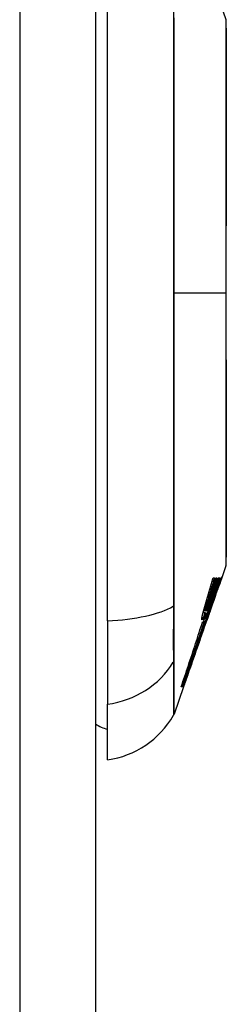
# Model space of a CAD drawing. Header units: inches. Extents: x 23 to 567, y 61 to 264.
# Tile 103 of 256: x 165.64 to 165.91, y 159.64 to 160.927. Entities that reach past the tile are written whole.
import ezdxf

# ---------------------------------------------------------------- set-up
doc = ezdxf.new("R2010")
doc.units = ezdxf.units.IN
doc.header["$MEASUREMENT"] = 0
doc.layers.add('Visible Edges(ANSI)', color=7, linetype='Continuous', lineweight=25)
doc.layers.add('Visible Tangent Edges(ANSI)', color=7, linetype='Continuous', lineweight=25)

msp = doc.modelspace()

# ---------------------------------------------------------------- linework, layer by layer
at = {"layer": 'Visible Edges(ANSI)'}
for p, q in [((165.7394, 176.4299), (165.7394, 144.7099)), ((165.7552, 160.1413), (165.7552, 160.9986)), ((165.8824, 161.0049), (165.9098, 160.9268)), ((165.9098, 160.2131), (165.9039, 160.1963)), ((165.8932, 160.1977), (165.8947, 160.1977)), ((165.8966, 160.1977), (165.8979, 160.1977)), ((165.8995, 160.1977), (165.9006, 160.1977)), ((165.9009, 160.188), (165.9005, 160.188)), ((165.9009, 160.1977), (165.902, 160.1977)), ((165.9021, 160.1912), (165.9009, 160.1877)), ((165.9032, 160.1977), (165.9038, 160.1977)), ((165.8957, 160.1745), (165.8963, 160.1745)), ((165.8969, 160.1808), (165.8961, 160.1808)), ((165.8983, 160.1811), (165.898, 160.1811)), ((165.8918, 160.1616), (165.893, 160.1651)), ((165.8928, 160.1651), (165.8925, 160.1651)), ((165.8934, 160.1695), (165.8927, 160.1695)), ((165.893, 160.1651), (165.8928, 160.1651)), ((165.8825, 160.1516), (165.8799, 160.1516)), ((165.8825, 160.1543), (165.8806, 160.1543)), ((165.8849, 160.1543), (165.8825, 160.1543)), ((165.8846, 160.1514), (165.8825, 160.1514)), ((165.8834, 160.1418), (165.8855, 160.1475)), ((165.8846, 160.1514), (165.8846, 160.1514)), ((165.8891, 160.154), (165.888, 160.1508)), ((165.8892, 160.1581), (165.8885, 160.1581)), ((165.889, 160.1538), (165.8887, 160.1538)), ((165.7552, 160.1413), (165.7552, 160.0325)), ((165.8794, 160.1385), (165.8788, 160.1385)), ((165.8806, 160.14), (165.8804, 160.14)), ((165.8813, 160.142), (165.8806, 160.14)), ((165.8806, 160.14), (165.8813, 160.14)), ((165.8815, 160.14), (165.8827, 160.14)), ((165.883, 160.1441), (165.8822, 160.1441)), ((165.8827, 160.14), (165.8834, 160.1418)), ((165.8832, 160.1399), (165.883, 160.1399)), ((165.8832, 160.1399), (165.8839, 160.1399)), ((165.8841, 160.1441), (165.8833, 160.1441)), ((165.8836, 160.1385), (165.8836, 160.1385)), ((165.8862, 160.1457), (165.8846, 160.1411)), ((165.8846, 160.1411), (165.8846, 160.1411)), ((165.8852, 160.1441), (165.8848, 160.1441)), ((165.8748, 160.1131), (165.8711, 160.1025)), ((165.8551, 160.0573), (165.8546, 160.0573)), ((165.8545, 160.055), (165.8421, 160.0196)), ((165.8527, 160.055), (165.8514, 160.055)), ((165.8537, 160.055), (165.8528, 160.055)), ((165.8543, 160.055), (165.8538, 160.055)), ((165.8545, 160.055), (165.8538, 160.055)), ((165.8543, 160.055), (165.8543, 160.055)), ((165.8543, 160.055), (165.8543, 160.055)), ((165.7552, 159.9597), (165.7552, 160.0325))]:
    msp.add_line(p, q, dxfattribs=at)
at = {"layer": 'Visible Edges(ANSI)', "flags": 128}
for points in [[(165.9101, 160.2147), (165.9101, 160.2152), (165.9101, 160.2165), (165.9101, 160.2186), (165.9101, 160.2216), (165.9101, 160.2254), (165.9101, 160.23), (165.9101, 160.2355), (165.9101, 160.2418), (165.9102, 160.2489), (165.9102, 160.2567), (165.9102, 160.2653), (165.9102, 160.2746), (165.9102, 160.2846), (165.9102, 160.2953), (165.9103, 160.3067), (165.9103, 160.3186), (165.9103, 160.3312), (165.9102, 160.3444), (165.9102, 160.3581), (165.9102, 160.3723), (165.9102, 160.387), (165.9102, 160.4022), (165.9102, 160.4178), (165.9101, 160.4337), (165.9101, 160.45), (165.9101, 160.4665), (165.9101, 160.4832), (165.9101, 160.5002), (165.9101, 160.5174), (165.9101, 160.5347), (165.9101, 160.5521), (165.9101, 160.5695), (165.9101, 160.5869), (165.9101, 160.6043), (165.9101, 160.6216), (165.9101, 160.6389), (165.9101, 160.656), (165.9101, 160.6729), (165.9101, 160.6894), (165.9101, 160.7057), (165.9102, 160.7216), (165.9102, 160.7372), (165.9102, 160.7524), (165.9102, 160.7672), (165.9102, 160.7816), (165.9102, 160.7954), (165.9103, 160.8086), (165.9103, 160.8212), (165.9103, 160.8332), (165.9102, 160.8445), (165.9102, 160.8552), (165.9102, 160.8652), (165.9102, 160.8745), (165.9102, 160.8831), (165.9102, 160.891), (165.9101, 160.8981), (165.9101, 160.9044), (165.9101, 160.9099), (165.9101, 160.9145), (165.9101, 160.9183), (165.9101, 160.9213), (165.9101, 160.9234), (165.9101, 160.9247), (165.9101, 160.9251)], [(165.9031, 160.1949), (165.9033, 160.1955), (165.9035, 160.196), (165.9037, 160.1965), (165.9039, 160.197), (165.9041, 160.1974), (165.9042, 160.1977), (165.9043, 160.1981), (165.9044, 160.1983), (165.9045, 160.1985), (165.9046, 160.1987), (165.9047, 160.1988), (165.9047, 160.1989), (165.9048, 160.199), (165.9048, 160.199), (165.9048, 160.199), (165.9048, 160.1989), (165.9048, 160.1989), (165.9047, 160.1987), (165.9047, 160.1985), (165.9046, 160.1983), (165.9045, 160.1981), (165.9044, 160.1978), (165.9043, 160.1974), (165.9041, 160.197)], [(165.8828, 160.1618), (165.8832, 160.1633), (165.8837, 160.1648), (165.8841, 160.1663), (165.8845, 160.1678), (165.885, 160.1693), (165.8854, 160.1708), (165.8859, 160.1723), (165.8863, 160.1737), (165.8867, 160.1752), (165.8872, 160.1767), (165.8876, 160.1782), (165.888, 160.1797), (165.8885, 160.1812), (165.8889, 160.1827), (165.8893, 160.1842), (165.8898, 160.1857), (165.8902, 160.1872), (165.8906, 160.1887), (165.8911, 160.1902), (165.8915, 160.1917), (165.8919, 160.1932), (165.8923, 160.1947), (165.8928, 160.1962), (165.8932, 160.1977)], [(165.9006, 160.1977), (165.8999, 160.1954), (165.8992, 160.1932), (165.8985, 160.191), (165.8977, 160.1887), (165.897, 160.1865), (165.8963, 160.1843), (165.8955, 160.182), (165.8948, 160.1798), (165.8941, 160.1775), (165.8933, 160.1753), (165.8926, 160.1731), (165.8919, 160.1708), (165.8911, 160.1686), (165.8904, 160.1663), (165.8896, 160.1641), (165.8889, 160.1619), (165.8882, 160.1596), (165.8874, 160.1574), (165.8867, 160.1552), (165.886, 160.153), (165.8852, 160.1507), (165.8845, 160.1485), (165.8837, 160.1463), (165.883, 160.1441)], [(165.8947, 160.1977), (165.8943, 160.1964), (165.894, 160.1951), (165.8936, 160.1939), (165.8932, 160.1926), (165.8929, 160.1913), (165.8925, 160.1901), (165.8921, 160.1888), (165.8917, 160.1875), (165.8914, 160.1863), (165.891, 160.185), (165.8906, 160.1837), (165.8902, 160.1825), (165.8899, 160.1812), (165.8895, 160.1799), (165.8891, 160.1787), (165.8887, 160.1774), (165.8884, 160.1762), (165.888, 160.1749), (165.8876, 160.1736), (165.8872, 160.1724), (165.8868, 160.1711), (165.8865, 160.1698), (165.8861, 160.1686), (165.8857, 160.1673)], [(165.8874, 160.1678), (165.8878, 160.1691), (165.8882, 160.1703), (165.8886, 160.1716), (165.889, 160.1728), (165.8894, 160.174), (165.8897, 160.1753), (165.8901, 160.1765), (165.8905, 160.1778), (165.8909, 160.179), (165.8913, 160.1802), (165.8917, 160.1815), (165.892, 160.1827), (165.8924, 160.184), (165.8928, 160.1852), (165.8932, 160.1865), (165.8935, 160.1877), (165.8939, 160.189), (165.8943, 160.1902), (165.8947, 160.1914), (165.8951, 160.1927), (165.8954, 160.1939), (165.8958, 160.1952), (165.8962, 160.1964), (165.8966, 160.1977)], [(165.8979, 160.1977), (165.8975, 160.1964), (165.8971, 160.1952), (165.8968, 160.1939), (165.8964, 160.1927), (165.896, 160.1914), (165.8956, 160.1901), (165.8952, 160.1889), (165.8948, 160.1876), (165.8944, 160.1864), (165.894, 160.1851), (165.8936, 160.1839), (165.8932, 160.1826), (165.8929, 160.1814), (165.8925, 160.1801), (165.8921, 160.1789), (165.8917, 160.1776), (165.8913, 160.1764), (165.8909, 160.1751), (165.8905, 160.1739), (165.8901, 160.1726), (165.8897, 160.1714), (165.8893, 160.1701), (165.8889, 160.1689), (165.8885, 160.1676)], [(165.8895, 160.1666), (165.89, 160.1679), (165.8904, 160.1692), (165.8908, 160.1705), (165.8912, 160.1718), (165.8916, 160.173), (165.892, 160.1743), (165.8925, 160.1756), (165.8929, 160.1769), (165.8933, 160.1782), (165.8937, 160.1795), (165.8941, 160.1808), (165.8946, 160.1821), (165.895, 160.1834), (165.8954, 160.1847), (165.8958, 160.186), (165.8962, 160.1873), (165.8966, 160.1886), (165.897, 160.1899), (165.8975, 160.1912), (165.8979, 160.1925), (165.8983, 160.1938), (165.8987, 160.1951), (165.8991, 160.1964), (165.8995, 160.1977)], [(165.8926, 160.1692), (165.893, 160.1704), (165.8933, 160.1715), (165.8937, 160.1727), (165.894, 160.1739), (165.8944, 160.1751), (165.8948, 160.1763), (165.8951, 160.1775), (165.8955, 160.1786), (165.8958, 160.1798), (165.8962, 160.181), (165.8965, 160.1822), (165.8969, 160.1834), (165.8972, 160.1846), (165.8975, 160.1858), (165.8979, 160.187), (165.8982, 160.1881), (165.8986, 160.1893), (165.8989, 160.1905), (165.8993, 160.1917), (165.8996, 160.1929), (165.8999, 160.1941), (165.9003, 160.1953), (165.9006, 160.1965), (165.9009, 160.1977)], [(165.9038, 160.1977), (165.9034, 160.1966), (165.903, 160.1955), (165.9026, 160.1944), (165.9022, 160.1934), (165.9018, 160.1923), (165.9014, 160.1912), (165.901, 160.1901), (165.9006, 160.189), (165.9002, 160.1879), (165.8998, 160.1867), (165.8994, 160.1856), (165.8989, 160.1844), (165.8985, 160.1833), (165.8981, 160.1821), (165.8976, 160.1809), (165.8972, 160.1797), (165.8968, 160.1785), (165.8963, 160.1773), (165.8958, 160.176), (165.8954, 160.1748), (165.8949, 160.1735), (165.8944, 160.1722), (165.8939, 160.1708), (165.8934, 160.1695)], [(165.8969, 160.1808), (165.8972, 160.1815), (165.8975, 160.1822), (165.8977, 160.183), (165.898, 160.1837), (165.8983, 160.1844), (165.8985, 160.1851), (165.8988, 160.1859), (165.8991, 160.1866), (165.8993, 160.1873), (165.8996, 160.188), (165.8999, 160.1887), (165.9001, 160.1894), (165.9004, 160.1901), (165.9006, 160.1908), (165.9009, 160.1915), (165.9012, 160.1922), (165.9014, 160.1929), (165.9017, 160.1936), (165.9019, 160.1943), (165.9022, 160.195), (165.9024, 160.1956), (165.9027, 160.1963), (165.9029, 160.197), (165.9032, 160.1977)], [(165.902, 160.1977), (165.9018, 160.197), (165.9016, 160.1963), (165.9014, 160.1956), (165.9012, 160.1948), (165.901, 160.1941), (165.9008, 160.1934), (165.9006, 160.1927), (165.9003, 160.192), (165.9001, 160.1913), (165.8999, 160.1906), (165.8997, 160.1899), (165.8995, 160.1892), (165.8993, 160.1885), (165.8991, 160.1878), (165.8989, 160.1871), (165.8986, 160.1864), (165.8984, 160.1857), (165.8982, 160.185), (165.898, 160.1843), (165.8978, 160.1836), (165.8976, 160.1829), (165.8974, 160.1822), (165.8971, 160.1815), (165.8969, 160.1808)], [(165.898, 160.1811), (165.8983, 160.1818), (165.8985, 160.1824), (165.8988, 160.1831), (165.899, 160.1838), (165.8992, 160.1844), (165.8995, 160.1851), (165.8997, 160.1857), (165.8999, 160.1863), (165.9001, 160.187), (165.9004, 160.1876), (165.9006, 160.1882), (165.9008, 160.1888), (165.901, 160.1894), (165.9012, 160.19), (165.9014, 160.1905), (165.9016, 160.1911), (165.9018, 160.1916), (165.902, 160.1921), (165.9022, 160.1926), (165.9024, 160.1931), (165.9026, 160.1936), (165.9027, 160.194), (165.9029, 160.1945), (165.9031, 160.1949)], [(165.9001, 160.1858), (165.9, 160.1857), (165.8999, 160.1855), (165.8999, 160.1853), (165.8998, 160.1852), (165.8998, 160.185), (165.8997, 160.1848), (165.8996, 160.1847), (165.8996, 160.1845), (165.8995, 160.1843), (165.8994, 160.1841), (165.8994, 160.1839), (165.8993, 160.1837), (165.8992, 160.1835), (165.8991, 160.1833), (165.8991, 160.1831), (165.899, 160.1829), (165.8989, 160.1827), (165.8988, 160.1825), (165.8988, 160.1823), (165.8987, 160.182), (165.8986, 160.1818), (165.8985, 160.1816), (165.8984, 160.1813), (165.8983, 160.1811)], [(165.8999, 160.1848), (165.9001, 160.1853), (165.9002, 160.1857), (165.9003, 160.1862), (165.9005, 160.1865), (165.9006, 160.1868), (165.9007, 160.1871), (165.9007, 160.1873), (165.9008, 160.1875), (165.9009, 160.1877), (165.9009, 160.1878), (165.9009, 160.1879), (165.9009, 160.188), (165.9009, 160.188), (165.9009, 160.188), (165.9009, 160.188), (165.9009, 160.188), (165.9008, 160.1879), (165.9008, 160.1877), (165.9007, 160.1875), (165.9006, 160.1873), (165.9005, 160.187), (165.9004, 160.1866), (165.9002, 160.1862), (165.9001, 160.1858)], [(165.9041, 160.197), (165.9041, 160.1968), (165.904, 160.1967), (165.904, 160.1965), (165.9039, 160.1963), (165.9038, 160.1961), (165.9038, 160.1959), (165.9037, 160.1957), (165.9036, 160.1955), (165.9035, 160.1953), (165.9035, 160.195), (165.9034, 160.1948), (165.9033, 160.1946), (165.9032, 160.1943), (165.9031, 160.1941), (165.903, 160.1938), (165.9029, 160.1936), (165.9028, 160.1933), (165.9027, 160.193), (165.9026, 160.1927), (165.9025, 160.1925), (165.9024, 160.1922), (165.9023, 160.1919), (165.9022, 160.1916), (165.9021, 160.1912)], [(165.8916, 160.1626), (165.8918, 160.163), (165.892, 160.1635), (165.8921, 160.164), (165.8923, 160.1645), (165.8925, 160.165), (165.8926, 160.1655), (165.8928, 160.166), (165.893, 160.1665), (165.8931, 160.167), (165.8933, 160.1675), (165.8935, 160.168), (165.8936, 160.1685), (165.8938, 160.169), (165.894, 160.1695), (165.8942, 160.17), (165.8943, 160.1705), (165.8945, 160.171), (165.8947, 160.1715), (165.8949, 160.172), (165.895, 160.1725), (165.8952, 160.173), (165.8954, 160.1735), (165.8955, 160.174), (165.8957, 160.1745)], [(165.8962, 160.1745), (165.896, 160.174), (165.8958, 160.1735), (165.8957, 160.173), (165.8955, 160.1725), (165.8954, 160.1721), (165.8952, 160.1716), (165.8951, 160.1712), (165.8949, 160.1709), (165.8948, 160.1705), (165.8947, 160.1701), (165.8945, 160.1698), (165.8944, 160.1694), (165.8943, 160.1691), (165.8942, 160.1687), (165.894, 160.1683), (165.8939, 160.168), (165.8938, 160.1676), (165.8937, 160.1673), (165.8936, 160.1669), (165.8934, 160.1666), (165.8933, 160.1662), (165.8932, 160.1659), (165.8931, 160.1655), (165.8929, 160.1651)], [(165.8963, 160.1745), (165.8964, 160.1749), (165.8966, 160.1754), (165.8968, 160.1759), (165.8969, 160.1763), (165.8971, 160.1768), (165.8972, 160.1773), (165.8974, 160.1777), (165.8976, 160.1782), (165.8977, 160.1786), (165.8979, 160.1791), (165.898, 160.1795), (165.8982, 160.18), (165.8984, 160.1804), (165.8985, 160.1809), (165.8987, 160.1813), (165.8988, 160.1817), (165.899, 160.1822), (165.8991, 160.1826), (165.8992, 160.183), (165.8994, 160.1834), (165.8995, 160.1838), (165.8996, 160.1841), (165.8998, 160.1845), (165.8999, 160.1848)], [(165.8802, 160.153), (165.8803, 160.1533), (165.8804, 160.1537), (165.8805, 160.154), (165.8806, 160.1544), (165.8807, 160.1548), (165.8808, 160.1551), (165.8809, 160.1555), (165.881, 160.1559), (165.8811, 160.1562), (165.8812, 160.1566), (165.8813, 160.157), (165.8815, 160.1573), (165.8816, 160.1577), (165.8817, 160.1581), (165.8818, 160.1585), (165.8819, 160.1588), (165.882, 160.1592), (165.8821, 160.1596), (165.8822, 160.16), (165.8823, 160.1603), (165.8824, 160.1607), (165.8825, 160.1611), (165.8827, 160.1615), (165.8828, 160.1618)], [(165.8842, 160.1622), (165.8841, 160.1621), (165.8841, 160.1619), (165.884, 160.1617), (165.884, 160.1615), (165.8839, 160.1614), (165.8839, 160.1612), (165.8838, 160.161), (165.8838, 160.1608), (165.8837, 160.1606), (165.8837, 160.1605), (165.8836, 160.1603), (165.8836, 160.1601), (165.8835, 160.1599), (165.8835, 160.1598), (165.8834, 160.1596), (165.8834, 160.1594), (165.8833, 160.1593), (165.8833, 160.1591), (165.8832, 160.1589), (165.8832, 160.1588), (165.8831, 160.1586), (165.8831, 160.1584), (165.8831, 160.1583), (165.883, 160.1581)], [(165.8833, 160.1441), (165.8837, 160.1451), (165.8841, 160.1461), (165.8844, 160.1471), (165.8848, 160.1482), (165.8852, 160.1492), (165.8856, 160.1502), (165.8859, 160.1512), (165.8863, 160.1522), (165.8867, 160.1532), (165.8871, 160.1542), (165.8874, 160.1552), (165.8878, 160.1563), (165.8882, 160.1573), (165.8886, 160.1583), (165.889, 160.1594), (165.8894, 160.1604), (165.8898, 160.1615), (165.8902, 160.1626), (165.8906, 160.1636), (165.891, 160.1647), (165.8914, 160.1658), (165.8918, 160.1669), (165.8922, 160.1681), (165.8926, 160.1692)], [(165.8857, 160.1673), (165.8856, 160.1671), (165.8856, 160.1669), (165.8855, 160.1667), (165.8854, 160.1665), (165.8854, 160.1663), (165.8853, 160.1661), (165.8853, 160.1658), (165.8852, 160.1656), (165.8851, 160.1654), (165.8851, 160.1652), (165.885, 160.165), (165.8849, 160.1648), (165.8849, 160.1646), (165.8848, 160.1644), (165.8848, 160.1641), (165.8847, 160.1639), (165.8846, 160.1637), (165.8846, 160.1635), (165.8845, 160.1633), (165.8844, 160.1631), (165.8844, 160.1629), (165.8843, 160.1627), (165.8842, 160.1625), (165.8842, 160.1622)], [(165.8844, 160.1586), (165.8845, 160.1587), (165.8845, 160.1589), (165.8846, 160.1591), (165.8847, 160.1593), (165.8847, 160.1594), (165.8848, 160.1596), (165.8848, 160.1598), (165.8849, 160.16), (165.885, 160.1601), (165.885, 160.1603), (165.8851, 160.1605), (165.8851, 160.1607), (165.8852, 160.1609), (165.8853, 160.161), (165.8853, 160.1612), (165.8854, 160.1614), (165.8855, 160.1616), (165.8855, 160.1618), (165.8856, 160.162), (165.8856, 160.1622), (165.8857, 160.1623), (165.8858, 160.1625), (165.8858, 160.1627), (165.8859, 160.1629)], [(165.8934, 160.1695), (165.8931, 160.1684), (165.8928, 160.1674), (165.8924, 160.1663), (165.8921, 160.1653), (165.8918, 160.1642), (165.8914, 160.1631), (165.8911, 160.1621), (165.8907, 160.161), (165.8904, 160.16), (165.89, 160.1589), (165.8897, 160.1578), (165.8894, 160.1568), (165.889, 160.1557), (165.8887, 160.1547), (165.8883, 160.1536), (165.888, 160.1526), (165.8876, 160.1515), (165.8873, 160.1504), (165.8869, 160.1494), (165.8866, 160.1483), (165.8862, 160.1473), (165.8859, 160.1462), (165.8856, 160.1452), (165.8852, 160.1441)], [(165.887, 160.1629), (165.887, 160.1627), (165.8869, 160.1626), (165.8869, 160.1624), (165.8868, 160.1622), (165.8868, 160.162), (165.8867, 160.1618), (165.8866, 160.1616), (165.8866, 160.1615), (165.8865, 160.1613), (165.8865, 160.1611), (165.8864, 160.1609), (165.8864, 160.1607), (165.8863, 160.1606), (165.8863, 160.1604), (165.8862, 160.1602), (165.8862, 160.16), (165.8861, 160.1598), (165.886, 160.1597), (165.886, 160.1595), (165.8859, 160.1593), (165.8859, 160.1591), (165.8858, 160.159), (165.8858, 160.1588), (165.8857, 160.1586)], [(165.8859, 160.1629), (165.886, 160.1631), (165.886, 160.1633), (165.8861, 160.1635), (165.8862, 160.1637), (165.8862, 160.1639), (165.8863, 160.1641), (165.8863, 160.1643), (165.8864, 160.1646), (165.8865, 160.1648), (165.8865, 160.165), (165.8866, 160.1652), (165.8867, 160.1654), (165.8867, 160.1656), (165.8868, 160.1658), (165.8869, 160.166), (165.8869, 160.1662), (165.887, 160.1664), (165.8871, 160.1666), (165.8871, 160.1668), (165.8872, 160.167), (165.8873, 160.1672), (165.8873, 160.1674), (165.8874, 160.1676), (165.8874, 160.1678)], [(165.886, 160.1565), (165.8861, 160.1566), (165.8861, 160.1568), (165.8862, 160.1569), (165.8862, 160.157), (165.8863, 160.1572), (165.8863, 160.1573), (165.8864, 160.1574), (165.8864, 160.1576), (165.8865, 160.1577), (165.8865, 160.1579), (165.8866, 160.1581), (165.8867, 160.1582), (165.8867, 160.1584), (165.8868, 160.1585), (165.8868, 160.1587), (165.8869, 160.1589), (165.887, 160.159), (165.887, 160.1592), (165.8871, 160.1594), (165.8871, 160.1595), (165.8872, 160.1597), (165.8873, 160.1599), (165.8873, 160.1601), (165.8874, 160.1602)], [(165.8885, 160.1676), (165.8885, 160.1674), (165.8884, 160.1672), (165.8883, 160.167), (165.8883, 160.1668), (165.8882, 160.1667), (165.8882, 160.1665), (165.8881, 160.1663), (165.888, 160.1661), (165.888, 160.1659), (165.8879, 160.1657), (165.8878, 160.1655), (165.8878, 160.1653), (165.8877, 160.1651), (165.8877, 160.1649), (165.8876, 160.1647), (165.8875, 160.1645), (165.8875, 160.1643), (165.8874, 160.1641), (165.8874, 160.1639), (165.8873, 160.1637), (165.8872, 160.1635), (165.8872, 160.1633), (165.8871, 160.1631), (165.887, 160.1629)], [(165.8874, 160.1602), (165.8875, 160.1605), (165.8876, 160.1607), (165.8877, 160.161), (165.8878, 160.1612), (165.8878, 160.1615), (165.8879, 160.1618), (165.888, 160.162), (165.8881, 160.1623), (165.8882, 160.1625), (165.8883, 160.1628), (165.8884, 160.1631), (165.8885, 160.1633), (165.8886, 160.1636), (165.8887, 160.1639), (165.8887, 160.1642), (165.8888, 160.1644), (165.8889, 160.1647), (165.889, 160.165), (165.8891, 160.1652), (165.8892, 160.1655), (165.8893, 160.1658), (165.8894, 160.1661), (165.8895, 160.1663), (165.8895, 160.1666)], [(165.8882, 160.1524), (165.8883, 160.1528), (165.8885, 160.1532), (165.8886, 160.1536), (165.8887, 160.154), (165.8889, 160.1544), (165.889, 160.1548), (165.8891, 160.1552), (165.8893, 160.1556), (165.8894, 160.156), (165.8895, 160.1564), (165.8897, 160.1569), (165.8898, 160.1573), (165.89, 160.1577), (165.8901, 160.1581), (165.8903, 160.1586), (165.8904, 160.159), (165.8906, 160.1594), (165.8907, 160.1599), (165.8909, 160.1603), (165.891, 160.1608), (165.8912, 160.1612), (165.8913, 160.1617), (165.8915, 160.1621), (165.8916, 160.1626)], [(165.8928, 160.1651), (165.8927, 160.1648), (165.8925, 160.1644), (165.8924, 160.164), (165.8923, 160.1636), (165.8921, 160.1633), (165.892, 160.1629), (165.8919, 160.1625), (165.8918, 160.1621), (165.8916, 160.1617), (165.8915, 160.1614), (165.8914, 160.161), (165.8913, 160.1606), (165.8911, 160.1603), (165.891, 160.1599), (165.8909, 160.1596), (165.8908, 160.1592), (165.8907, 160.1589), (165.8905, 160.1585), (165.8904, 160.1582), (165.8903, 160.1579), (165.8902, 160.1576), (165.8901, 160.1573), (165.89, 160.157), (165.8899, 160.1567)], [(165.8905, 160.1579), (165.8905, 160.158), (165.8906, 160.1582), (165.8906, 160.1583), (165.8907, 160.1585), (165.8907, 160.1586), (165.8908, 160.1588), (165.8908, 160.1589), (165.8909, 160.1591), (165.8909, 160.1592), (165.891, 160.1594), (165.891, 160.1595), (165.8911, 160.1597), (165.8911, 160.1598), (165.8912, 160.16), (165.8913, 160.1601), (165.8913, 160.1603), (165.8914, 160.1605), (165.8914, 160.1606), (165.8915, 160.1608), (165.8915, 160.161), (165.8916, 160.1611), (165.8917, 160.1613), (165.8917, 160.1615), (165.8918, 160.1616)], [(165.8855, 160.1475), (165.8842, 160.1437), (165.8829, 160.1399), (165.8816, 160.136), (165.8803, 160.1322), (165.8789, 160.1283), (165.8776, 160.1244), (165.8763, 160.1205), (165.8749, 160.1166), (165.8736, 160.1127), (165.8722, 160.1088), (165.8709, 160.1049), (165.8696, 160.101), (165.8682, 160.0971), (165.8669, 160.0932), (165.8655, 160.0893), (165.8642, 160.0854), (165.8629, 160.0816), (165.8615, 160.0777), (165.8602, 160.0739), (165.8589, 160.0701), (165.8576, 160.0663), (165.8563, 160.0625), (165.855, 160.0588), (165.8537, 160.055)], [(165.8538, 160.055), (165.8551, 160.0588), (165.8564, 160.0625), (165.8577, 160.0663), (165.859, 160.0701), (165.8603, 160.0739), (165.8616, 160.0777), (165.863, 160.0816), (165.8643, 160.0854), (165.8656, 160.0893), (165.867, 160.0932), (165.8683, 160.0971), (165.8697, 160.101), (165.871, 160.1049), (165.8724, 160.1088), (165.8737, 160.1127), (165.8751, 160.1166), (165.8764, 160.1205), (165.8777, 160.1244), (165.8791, 160.1283), (165.8804, 160.1322), (165.8817, 160.1361), (165.8831, 160.1399), (165.8844, 160.1437), (165.8857, 160.1476)], [(165.8782, 160.1437), (165.8783, 160.1438), (165.8783, 160.1439), (165.8783, 160.144), (165.8783, 160.1441), (165.8783, 160.1442), (165.8783, 160.1443), (165.8783, 160.1444), (165.8783, 160.1445), (165.8783, 160.1446), (165.8784, 160.1448), (165.8784, 160.1449), (165.8784, 160.145), (165.8784, 160.1452), (165.8784, 160.1453), (165.8785, 160.1455), (165.8785, 160.1456), (165.8785, 160.1458), (165.8786, 160.1459), (165.8786, 160.1461), (165.8786, 160.1463), (165.8787, 160.1465), (165.8787, 160.1466), (165.8787, 160.1468), (165.8788, 160.147)], [(165.8788, 160.147), (165.8788, 160.1472), (165.8789, 160.1474), (165.8789, 160.1477), (165.879, 160.1479), (165.879, 160.1481), (165.8791, 160.1483), (165.8791, 160.1486), (165.8792, 160.1488), (165.8792, 160.149), (165.8793, 160.1493), (165.8793, 160.1495), (165.8794, 160.1498), (165.8795, 160.15), (165.8795, 160.1503), (165.8796, 160.1505), (165.8797, 160.1508), (165.8797, 160.1511), (165.8798, 160.1513), (165.8799, 160.1516), (165.8799, 160.1519), (165.88, 160.1521), (165.8801, 160.1524), (165.8802, 160.1527), (165.8802, 160.153)], [(165.8825, 160.1516), (165.8824, 160.1513), (165.8823, 160.151), (165.8822, 160.1507), (165.8821, 160.1504), (165.882, 160.1501), (165.8819, 160.1498), (165.8818, 160.1495), (165.8816, 160.1492), (165.8815, 160.149), (165.8814, 160.1487), (165.8813, 160.1484), (165.8812, 160.1482), (165.8811, 160.1479), (165.881, 160.1477), (165.8809, 160.1474), (165.8808, 160.1472), (165.8807, 160.1469), (165.8806, 160.1467), (165.8806, 160.1465), (165.8805, 160.1462), (165.8804, 160.146), (165.8803, 160.1458), (165.8802, 160.1456), (165.8801, 160.1454)], [(165.8808, 160.1446), (165.8808, 160.1448), (165.8808, 160.145), (165.8809, 160.1452), (165.8809, 160.1454), (165.881, 160.1457), (165.881, 160.1459), (165.8811, 160.1461), (165.8811, 160.1464), (165.8812, 160.1467), (165.8813, 160.1469), (165.8814, 160.1472), (165.8814, 160.1475), (165.8815, 160.1478), (165.8816, 160.1481), (165.8817, 160.1485), (165.8818, 160.1488), (165.8818, 160.1491), (165.8819, 160.1495), (165.882, 160.1498), (165.8821, 160.1502), (165.8822, 160.1505), (165.8823, 160.1509), (165.8824, 160.1512), (165.8825, 160.1516)], [(165.8846, 160.1514), (165.8845, 160.151), (165.8844, 160.1507), (165.8843, 160.1504), (165.8841, 160.1501), (165.884, 160.1498), (165.8839, 160.1495), (165.8838, 160.1492), (165.8837, 160.1489), (165.8836, 160.1486), (165.8835, 160.1483), (165.8834, 160.148), (165.8832, 160.1478), (165.8831, 160.1475), (165.883, 160.1472), (165.8829, 160.147), (165.8828, 160.1467), (165.8827, 160.1465), (165.8826, 160.1463), (165.8825, 160.146), (165.8824, 160.1458), (165.8824, 160.1456), (165.8823, 160.1454), (165.8822, 160.1452), (165.8821, 160.145)], [(165.8822, 160.1441), (165.8823, 160.1444), (165.8824, 160.1447), (165.8825, 160.145), (165.8826, 160.1453), (165.8827, 160.1456), (165.8828, 160.1459), (165.8829, 160.1462), (165.883, 160.1465), (165.8831, 160.1468), (165.8832, 160.1471), (165.8833, 160.1474), (165.8834, 160.1477), (165.8835, 160.148), (165.8836, 160.1484), (165.8837, 160.1487), (165.8838, 160.149), (165.8839, 160.1493), (165.884, 160.1496), (165.8841, 160.1499), (165.8842, 160.1502), (165.8843, 160.1505), (165.8844, 160.1508), (165.8845, 160.1511), (165.8846, 160.1514)], [(165.8824, 160.1553), (165.8824, 160.1551), (165.8823, 160.155), (165.8823, 160.1549), (165.8823, 160.1548), (165.8823, 160.1547), (165.8823, 160.1546), (165.8823, 160.1545), (165.8823, 160.1544), (165.8823, 160.1544), (165.8824, 160.1543), (165.8824, 160.1543), (165.8824, 160.1543), (165.8824, 160.1543), (165.8824, 160.1543), (165.8825, 160.1543), (165.8825, 160.1543), (165.8826, 160.1543), (165.8826, 160.1544), (165.8827, 160.1545), (165.8828, 160.1546), (165.8829, 160.1548), (165.883, 160.155), (165.8831, 160.1552), (165.8832, 160.1555)], [(165.883, 160.1581), (165.883, 160.158), (165.8829, 160.1578), (165.8829, 160.1577), (165.8829, 160.1575), (165.8828, 160.1574), (165.8828, 160.1573), (165.8828, 160.1571), (165.8827, 160.157), (165.8827, 160.1569), (165.8827, 160.1568), (165.8827, 160.1566), (165.8826, 160.1565), (165.8826, 160.1564), (165.8826, 160.1563), (165.8826, 160.1562), (165.8825, 160.1561), (165.8825, 160.156), (165.8825, 160.1559), (165.8825, 160.1558), (165.8824, 160.1557), (165.8824, 160.1556), (165.8824, 160.1555), (165.8824, 160.1554), (165.8824, 160.1553)], [(165.8832, 160.1555), (165.8833, 160.1556), (165.8833, 160.1557), (165.8833, 160.1558), (165.8834, 160.1559), (165.8834, 160.156), (165.8835, 160.1561), (165.8835, 160.1562), (165.8836, 160.1563), (165.8836, 160.1565), (165.8837, 160.1566), (165.8837, 160.1567), (165.8838, 160.1568), (165.8838, 160.157), (165.8839, 160.1571), (165.8839, 160.1572), (165.884, 160.1574), (165.884, 160.1575), (165.8841, 160.1577), (165.8841, 160.1578), (165.8842, 160.158), (165.8843, 160.1581), (165.8843, 160.1583), (165.8844, 160.1584), (165.8844, 160.1586)], [(165.8857, 160.1476), (165.8856, 160.1472), (165.8855, 160.1469), (165.8854, 160.1466), (165.8853, 160.1463), (165.8852, 160.1459), (165.8851, 160.1456), (165.885, 160.1453), (165.8849, 160.145), (165.8848, 160.1447), (165.8847, 160.1443), (165.8845, 160.144), (165.8844, 160.1437), (165.8843, 160.1434), (165.8842, 160.1431), (165.8841, 160.1427), (165.884, 160.1424), (165.8839, 160.1421), (165.8838, 160.1418), (165.8837, 160.1415), (165.8836, 160.1411), (165.8835, 160.1408), (165.8834, 160.1405), (165.8833, 160.1402), (165.8832, 160.1399)], [(165.8892, 160.1581), (165.889, 160.1575), (165.8888, 160.157), (165.8886, 160.1564), (165.8884, 160.1558), (165.8882, 160.1553), (165.888, 160.1547), (165.8877, 160.1541), (165.8875, 160.1535), (165.8873, 160.153), (165.8871, 160.1524), (165.8869, 160.1518), (165.8867, 160.1512), (165.8865, 160.1506), (165.8862, 160.15), (165.886, 160.1495), (165.8858, 160.1489), (165.8856, 160.1483), (165.8854, 160.1477), (165.8852, 160.1471), (165.8849, 160.1465), (165.8847, 160.1459), (165.8845, 160.1453), (165.8843, 160.1447), (165.8841, 160.1441)], [(165.8848, 160.1441), (165.8849, 160.1447), (165.8851, 160.1453), (165.8853, 160.1459), (165.8855, 160.1464), (165.8857, 160.147), (165.8859, 160.1476), (165.8861, 160.1482), (165.8862, 160.1488), (165.8864, 160.1494), (165.8866, 160.1499), (165.8868, 160.1505), (165.887, 160.1511), (165.8872, 160.1517), (165.8874, 160.1523), (165.8875, 160.1529), (165.8877, 160.1534), (165.8879, 160.154), (165.8881, 160.1546), (165.8883, 160.1552), (165.8885, 160.1558), (165.8887, 160.1564), (165.8888, 160.1569), (165.889, 160.1575), (165.8892, 160.1581)], [(165.8849, 160.1555), (165.8849, 160.1553), (165.8849, 160.1552), (165.8848, 160.155), (165.8848, 160.1549), (165.8848, 160.1548), (165.8848, 160.1547), (165.8848, 160.1547), (165.8848, 160.1546), (165.8848, 160.1545), (165.8848, 160.1545), (165.8848, 160.1544), (165.8848, 160.1544), (165.8848, 160.1544), (165.8848, 160.1543), (165.8848, 160.1543), (165.8848, 160.1543), (165.8849, 160.1543), (165.8849, 160.1543), (165.8849, 160.1543), (165.8849, 160.1543), (165.885, 160.1543), (165.885, 160.1544), (165.8851, 160.1546), (165.8852, 160.1547)], [(165.8857, 160.1586), (165.8857, 160.1585), (165.8856, 160.1583), (165.8856, 160.1582), (165.8856, 160.158), (165.8855, 160.1578), (165.8855, 160.1577), (165.8854, 160.1576), (165.8854, 160.1574), (165.8854, 160.1573), (165.8853, 160.1571), (165.8853, 160.157), (165.8852, 160.1568), (165.8852, 160.1567), (165.8852, 160.1566), (165.8851, 160.1565), (165.8851, 160.1563), (165.8851, 160.1562), (165.8851, 160.1561), (165.885, 160.156), (165.885, 160.1559), (165.885, 160.1558), (165.885, 160.1557), (165.8849, 160.1556), (165.8849, 160.1555)], [(165.8852, 160.1547), (165.8852, 160.1548), (165.8853, 160.1548), (165.8853, 160.1549), (165.8853, 160.1549), (165.8853, 160.155), (165.8854, 160.155), (165.8854, 160.1551), (165.8854, 160.1552), (165.8855, 160.1552), (165.8855, 160.1553), (165.8855, 160.1554), (165.8856, 160.1554), (165.8856, 160.1555), (165.8856, 160.1556), (165.8857, 160.1557), (165.8857, 160.1558), (165.8857, 160.1559), (165.8858, 160.1559), (165.8858, 160.156), (165.8859, 160.1561), (165.8859, 160.1562), (165.8859, 160.1563), (165.886, 160.1564), (165.886, 160.1565)], [(165.8859, 160.1453), (165.8859, 160.1455), (165.886, 160.1458), (165.8861, 160.146), (165.8862, 160.1462), (165.8863, 160.1465), (165.8863, 160.1467), (165.8864, 160.147), (165.8865, 160.1473), (165.8866, 160.1475), (165.8867, 160.1478), (165.8868, 160.1481), (165.8869, 160.1484), (165.887, 160.1487), (165.8871, 160.149), (165.8872, 160.1493), (165.8873, 160.1496), (165.8874, 160.15), (165.8875, 160.1503), (165.8876, 160.1506), (165.8877, 160.151), (165.8878, 160.1513), (165.888, 160.1517), (165.8881, 160.152), (165.8882, 160.1524)], [(165.888, 160.1508), (165.8879, 160.1505), (165.8878, 160.1502), (165.8876, 160.1499), (165.8875, 160.1496), (165.8874, 160.1493), (165.8873, 160.149), (165.8872, 160.1487), (165.8872, 160.1484), (165.8871, 160.1482), (165.887, 160.1479), (165.8869, 160.1477), (165.8868, 160.1474), (165.8867, 160.1472), (165.8866, 160.1469), (165.8865, 160.1467), (165.8865, 160.1465), (165.8864, 160.1462), (165.8863, 160.146), (165.8862, 160.1458), (165.8862, 160.1456), (165.8861, 160.1454), (165.886, 160.1452), (165.886, 160.145), (165.8859, 160.1448)], [(165.8899, 160.1567), (165.8898, 160.1562), (165.8896, 160.1558), (165.8895, 160.1555), (165.8894, 160.1552), (165.8893, 160.1549), (165.8892, 160.1546), (165.8892, 160.1544), (165.8891, 160.1542), (165.8891, 160.1541), (165.889, 160.154), (165.889, 160.1539), (165.889, 160.1538), (165.889, 160.1538), (165.889, 160.1538), (165.889, 160.1538), (165.889, 160.1538), (165.889, 160.1538), (165.889, 160.1539), (165.8891, 160.154), (165.8891, 160.1541), (165.8892, 160.1543), (165.8892, 160.1545), (165.8893, 160.1547), (165.8894, 160.1549)], [(165.8894, 160.1549), (165.8895, 160.155), (165.8895, 160.1551), (165.8895, 160.1552), (165.8896, 160.1553), (165.8896, 160.1554), (165.8896, 160.1555), (165.8897, 160.1557), (165.8897, 160.1558), (165.8897, 160.1559), (165.8898, 160.156), (165.8898, 160.1561), (165.8899, 160.1562), (165.8899, 160.1564), (165.89, 160.1565), (165.89, 160.1566), (165.8901, 160.1567), (165.8901, 160.1569), (165.8902, 160.157), (165.8902, 160.1572), (165.8903, 160.1573), (165.8903, 160.1574), (165.8904, 160.1576), (165.8904, 160.1577), (165.8905, 160.1579)], [(165.8514, 160.055), (165.8526, 160.0585), (165.8537, 160.062), (165.8549, 160.0655), (165.8561, 160.069), (165.8572, 160.0725), (165.8584, 160.0761), (165.8596, 160.0796), (165.8608, 160.0832), (165.8619, 160.0867), (165.8631, 160.0903), (165.8643, 160.0939), (165.8655, 160.0974), (165.8666, 160.101), (165.8678, 160.1046), (165.869, 160.1082), (165.8701, 160.1117), (165.8713, 160.1153), (165.8725, 160.1189), (165.8736, 160.1225), (165.8748, 160.126), (165.8759, 160.1296), (165.8771, 160.1331), (165.8782, 160.1367), (165.8793, 160.1402)], [(165.8813, 160.14), (165.8801, 160.1365), (165.8789, 160.1329), (165.8777, 160.1294), (165.8766, 160.1259), (165.8754, 160.1223), (165.8742, 160.1187), (165.873, 160.1152), (165.8718, 160.1116), (165.8706, 160.108), (165.8694, 160.1045), (165.8682, 160.1009), (165.867, 160.0973), (165.8658, 160.0937), (165.8646, 160.0902), (165.8634, 160.0866), (165.8622, 160.0831), (165.861, 160.0795), (165.8598, 160.076), (165.8586, 160.0725), (165.8574, 160.069), (165.8562, 160.0655), (165.855, 160.062), (165.8538, 160.0585), (165.8527, 160.055)], [(165.8528, 160.055), (165.854, 160.0585), (165.8552, 160.062), (165.8563, 160.0655), (165.8575, 160.069), (165.8587, 160.0725), (165.8599, 160.076), (165.8611, 160.0795), (165.8623, 160.0831), (165.8635, 160.0866), (165.8647, 160.0902), (165.8659, 160.0937), (165.8672, 160.0973), (165.8684, 160.1009), (165.8696, 160.1045), (165.8708, 160.108), (165.872, 160.1116), (165.8732, 160.1152), (165.8744, 160.1187), (165.8756, 160.1223), (165.8768, 160.1259), (165.8779, 160.1294), (165.8791, 160.1329), (165.8803, 160.1365), (165.8815, 160.14)], [(165.8839, 160.1399), (165.8827, 160.1364), (165.8815, 160.133), (165.8803, 160.1296), (165.8791, 160.1261), (165.8779, 160.1227), (165.8767, 160.1192), (165.8755, 160.1158), (165.8743, 160.1123), (165.8731, 160.1088), (165.8719, 160.1053), (165.8706, 160.1018), (165.8694, 160.0984), (165.8682, 160.0949), (165.867, 160.0914), (165.8658, 160.088), (165.8646, 160.0845), (165.8634, 160.081), (165.8622, 160.0776), (165.861, 160.0742), (165.8598, 160.0708), (165.8586, 160.0674), (165.8574, 160.064), (165.8563, 160.0606), (165.8551, 160.0573)], [(165.8748, 160.1131), (165.8752, 160.1142), (165.8755, 160.1152), (165.8759, 160.1163), (165.8763, 160.1173), (165.8766, 160.1184), (165.877, 160.1195), (165.8774, 160.1206), (165.8778, 160.1216), (165.8781, 160.1227), (165.8785, 160.1238), (165.8789, 160.1248), (165.8792, 160.1259), (165.8796, 160.127), (165.88, 160.128), (165.8804, 160.1291), (165.8807, 160.1302), (165.8811, 160.1313), (165.8815, 160.1323), (165.8818, 160.1334), (165.8822, 160.1345), (165.8826, 160.1356), (165.8829, 160.1366), (165.8833, 160.1377), (165.8837, 160.1388)], [(165.8801, 160.1454), (165.88, 160.1451), (165.8799, 160.1449), (165.8798, 160.1447), (165.8797, 160.1445), (165.8796, 160.1443), (165.8795, 160.1441), (165.8795, 160.144), (165.8794, 160.1438), (165.8793, 160.1437), (165.8792, 160.1435), (165.8792, 160.1434), (165.8791, 160.1433), (165.879, 160.1432), (165.8789, 160.143), (165.8788, 160.1429), (165.8787, 160.1428), (165.8786, 160.1427), (165.8785, 160.1427), (165.8785, 160.1427), (165.8784, 160.1428), (165.8783, 160.1429), (165.8783, 160.1431), (165.8782, 160.1434), (165.8782, 160.1437)], [(165.8793, 160.1402), (165.8793, 160.14), (165.8793, 160.1397), (165.8793, 160.1395), (165.8792, 160.1393), (165.8792, 160.1392), (165.8792, 160.139), (165.8792, 160.1389), (165.8793, 160.1388), (165.8793, 160.1387), (165.8793, 160.1386), (165.8793, 160.1386), (165.8794, 160.1385), (165.8794, 160.1385), (165.8795, 160.1386), (165.8796, 160.1386), (165.8797, 160.1387), (165.8798, 160.1389), (165.8799, 160.1391), (165.8801, 160.1393), (165.8802, 160.1396), (165.8804, 160.14), (165.8806, 160.1404), (165.8808, 160.1408), (165.881, 160.1413)], [(165.8821, 160.145), (165.8819, 160.1445), (165.8817, 160.1441), (165.8815, 160.1438), (165.8814, 160.1435), (165.8812, 160.1432), (165.8811, 160.143), (165.881, 160.1429), (165.8809, 160.1428), (165.8808, 160.1427), (165.8808, 160.1427), (165.8807, 160.1427), (165.8807, 160.1427), (165.8807, 160.1427), (165.8806, 160.1428), (165.8806, 160.1429), (165.8806, 160.143), (165.8806, 160.1431), (165.8806, 160.1433), (165.8806, 160.1434), (165.8806, 160.1436), (165.8807, 160.1439), (165.8807, 160.1441), (165.8807, 160.1444), (165.8808, 160.1446)], [(165.881, 160.1413), (165.881, 160.1414), (165.881, 160.1414), (165.8811, 160.1414), (165.8811, 160.1414), (165.8811, 160.1415), (165.8811, 160.1415), (165.8811, 160.1415), (165.8811, 160.1415), (165.8811, 160.1416), (165.8811, 160.1416), (165.8811, 160.1416), (165.8812, 160.1416), (165.8812, 160.1417), (165.8812, 160.1417), (165.8812, 160.1417), (165.8812, 160.1417), (165.8812, 160.1418), (165.8812, 160.1418), (165.8812, 160.1418), (165.8812, 160.1418), (165.8813, 160.1419), (165.8813, 160.1419), (165.8813, 160.1419), (165.8813, 160.142)], [(165.8837, 160.1388), (165.8837, 160.1387), (165.8837, 160.1386), (165.8836, 160.1386), (165.8836, 160.1386), (165.8836, 160.1385), (165.8836, 160.1385), (165.8837, 160.1385), (165.8837, 160.1386), (165.8837, 160.1386), (165.8837, 160.1387), (165.8837, 160.1387), (165.8838, 160.1388), (165.8838, 160.1389), (165.8838, 160.139), (165.8839, 160.1392), (165.8839, 160.1393), (165.884, 160.1395), (165.8841, 160.1396), (165.8841, 160.1398), (165.8842, 160.1401), (165.8843, 160.1403), (165.8844, 160.1405), (165.8845, 160.1408), (165.8846, 160.1411)], [(165.8859, 160.1448), (165.8858, 160.1445), (165.8856, 160.1441), (165.8855, 160.1438), (165.8854, 160.1436), (165.8854, 160.1433), (165.8853, 160.1431), (165.8852, 160.143), (165.8852, 160.1429), (165.8851, 160.1428), (165.8851, 160.1427), (165.8851, 160.1427), (165.8851, 160.1427), (165.8851, 160.1427), (165.8851, 160.1428), (165.8851, 160.1429), (165.8852, 160.143), (165.8852, 160.1431), (165.8853, 160.1433), (165.8853, 160.1436), (165.8854, 160.1438), (165.8855, 160.1441), (165.8856, 160.1445), (165.8857, 160.1449), (165.8859, 160.1453)], [(165.8551, 160.0573), (165.8557, 160.0591), (165.8564, 160.0609), (165.857, 160.0627), (165.8577, 160.0645), (165.8583, 160.0664), (165.859, 160.0682), (165.8597, 160.0701), (165.8603, 160.072), (165.861, 160.0739), (165.8617, 160.0758), (165.8623, 160.0777), (165.863, 160.0796), (165.8637, 160.0815), (165.8644, 160.0834), (165.865, 160.0853), (165.8657, 160.0872), (165.8664, 160.0891), (165.8671, 160.0911), (165.8677, 160.093), (165.8684, 160.0949), (165.8691, 160.0968), (165.8697, 160.0987), (165.8704, 160.1006), (165.8711, 160.1025)], [(165.861, 160.074), (165.8608, 160.0732), (165.8605, 160.0724), (165.8602, 160.0716), (165.8599, 160.0709), (165.8597, 160.0701), (165.8594, 160.0693), (165.8591, 160.0685), (165.8588, 160.0677), (165.8586, 160.0669), (165.8583, 160.0661), (165.858, 160.0653), (165.8578, 160.0645), (165.8575, 160.0637), (165.8572, 160.0629), (165.8569, 160.0621), (165.8567, 160.0614), (165.8564, 160.0606), (165.8561, 160.0598), (165.8558, 160.059), (165.8556, 160.0582), (165.8553, 160.0574), (165.855, 160.0566), (165.8547, 160.0558), (165.8545, 160.055)], [(165.8545, 160.055), (165.8545, 160.055), (165.8545, 160.055), (165.8545, 160.055), (165.8545, 160.055), (165.8545, 160.055), (165.8545, 160.055), (165.8545, 160.055), (165.8545, 160.055), (165.8544, 160.055), (165.8544, 160.055), (165.8544, 160.055), (165.8544, 160.055), (165.8544, 160.055), (165.8544, 160.055), (165.8544, 160.055), (165.8544, 160.055), (165.8544, 160.055), (165.8544, 160.055), (165.8544, 160.055), (165.8544, 160.055), (165.8543, 160.055), (165.8543, 160.055), (165.8543, 160.055), (165.8543, 160.055)]]:
    msp.add_lwpolyline(points, dxfattribs=at)
at = {"layer": 'Visible Edges(ANSI)'}
for centre, radius, start, end in [((165.9052, 160.9251), 0.00492, 0.1731, 19.29), ((165.9052, 160.2148), 0.00492, 340.71, 359.8269), ((165.7388, 160.0767), 0.1181, 277.9413, 330.1831), ((165.8328, 160.0228), 0.00984, 330.1831, 340.71), ((165.763, 160.0384), 0.0394, 233.1301, 258.463)]:
    msp.add_arc(centre, radius, start, end, dxfattribs=at)
at = {"layer": 'Visible Tangent Edges(ANSI)'}
for p, q in [((165.6404, 176.4299), (165.6404, 144.7099)), ((165.8421, 160.5699), (165.9098, 160.5699)), ((165.9101, 160.5699), (165.9098, 160.5699)), ((165.9001, 160.1858), (165.8997, 160.1858)), ((165.9021, 160.1912), (165.9017, 160.1912)), ((165.9041, 160.197), (165.9039, 160.197)), ((165.8421, 160.1611), (165.8421, 160.1616)), ((165.8842, 160.1622), (165.8829, 160.1622)), ((165.8857, 160.1673), (165.8844, 160.1673)), ((165.887, 160.1629), (165.8859, 160.1629)), ((165.8885, 160.1676), (165.8874, 160.1676)), ((165.8824, 160.1553), (165.8809, 160.1553)), ((165.883, 160.1581), (165.8817, 160.1581)), ((165.8849, 160.1555), (165.8832, 160.1555)), ((165.8857, 160.1586), (165.8844, 160.1586)), ((165.888, 160.1508), (165.8877, 160.1508)), ((165.8899, 160.1567), (165.8896, 160.1567)), ((165.8801, 160.1454), (165.8784, 160.1454)), ((165.8821, 160.145), (165.8808, 160.145)), ((165.8859, 160.1448), (165.8857, 160.1448)), ((165.8421, 160.0892), (165.8421, 160.0894))]:
    msp.add_line(p, q, dxfattribs=at)
at = {"layer": 'Visible Tangent Edges(ANSI)', "flags": 128}
for points in [[(165.8411, 160.9466), (165.8412, 160.9134), (165.8412, 160.8798), (165.8412, 160.8459), (165.8412, 160.8118), (165.8412, 160.7775), (165.8413, 160.743), (165.8413, 160.7084), (165.8413, 160.6737), (165.8413, 160.639), (165.8413, 160.6043), (165.8413, 160.5696), (165.8413, 160.5349), (165.8413, 160.5002), (165.8413, 160.4655), (165.8413, 160.4309), (165.8413, 160.3963), (165.8412, 160.3619), (165.8412, 160.3277), (165.8412, 160.2937), (165.8412, 160.2599), (165.8412, 160.2264), (165.8411, 160.1932), (165.8411, 160.1604)], [(165.8421, 160.5699), (165.8421, 160.5872), (165.8421, 160.6045), (165.8421, 160.6218), (165.8421, 160.6391), (165.8421, 160.6564), (165.8421, 160.6737), (165.8421, 160.691), (165.8421, 160.7083), (165.8421, 160.7255), (165.8421, 160.7427), (165.8421, 160.7599), (165.8421, 160.7771), (165.8421, 160.7942), (165.8421, 160.8113), (165.8421, 160.8283), (165.8421, 160.8452), (165.8421, 160.8621), (165.8421, 160.879), (165.8421, 160.8957), (165.8421, 160.9124), (165.8421, 160.929)], [(165.9098, 160.9267), (165.9098, 160.9266), (165.9098, 160.9261), (165.9098, 160.9254), (165.9098, 160.9243), (165.9098, 160.923), (165.9098, 160.9213), (165.9098, 160.9193), (165.9098, 160.9171), (165.9099, 160.9146), (165.9099, 160.9117), (165.9099, 160.9086), (165.9099, 160.9052), (165.9099, 160.9015), (165.9099, 160.8975), (165.91, 160.8933), (165.91, 160.8887), (165.91, 160.884), (165.91, 160.8789), (165.91, 160.8736), (165.91, 160.868), (165.9101, 160.8622), (165.9101, 160.8562), (165.9101, 160.8499), (165.9101, 160.8434)], [(165.9101, 160.8434), (165.9101, 160.8417), (165.9101, 160.84), (165.9101, 160.8383), (165.9101, 160.8365), (165.9101, 160.8348), (165.9101, 160.833), (165.9101, 160.8312), (165.9101, 160.8294), (165.9101, 160.8276), (165.9101, 160.8258), (165.9101, 160.824), (165.9101, 160.8221), (165.9101, 160.8202), (165.9101, 160.8184), (165.9101, 160.8165), (165.9101, 160.8146), (165.9101, 160.8126), (165.9101, 160.8107), (165.9101, 160.8088), (165.9101, 160.8068), (165.9101, 160.8048), (165.9101, 160.8028), (165.9101, 160.8008), (165.9101, 160.7988)], [(165.9101, 160.7988), (165.9101, 160.7908), (165.9101, 160.7826), (165.9101, 160.7741), (165.91, 160.7656), (165.91, 160.7568), (165.91, 160.7479), (165.91, 160.7388), (165.91, 160.7296), (165.91, 160.7203), (165.9099, 160.7109), (165.9099, 160.7014), (165.9099, 160.6917), (165.9099, 160.682), (165.9099, 160.6721), (165.9099, 160.6621), (165.9098, 160.6521), (165.9098, 160.642), (165.9098, 160.6318), (165.9098, 160.6215), (165.9098, 160.6112), (165.9098, 160.6009), (165.9098, 160.5906), (165.9098, 160.5802), (165.9098, 160.5699)], [(165.8421, 160.1616), (165.8421, 160.178), (165.8421, 160.1944), (165.8421, 160.2109), (165.8421, 160.2275), (165.8421, 160.2441), (165.8421, 160.2609), (165.8421, 160.2777), (165.8421, 160.2945), (165.8421, 160.3115), (165.8421, 160.3285), (165.8421, 160.3455), (165.8421, 160.3627), (165.8421, 160.3798), (165.8421, 160.397), (165.8421, 160.4142), (165.8421, 160.4315), (165.8421, 160.4488), (165.8421, 160.4661), (165.8421, 160.4834), (165.8421, 160.5007), (165.8421, 160.518), (165.8421, 160.5353), (165.8421, 160.5526), (165.8421, 160.5699)], [(165.9098, 160.5699), (165.9098, 160.5596), (165.9098, 160.5493), (165.9098, 160.5389), (165.9098, 160.5286), (165.9098, 160.5183), (165.9098, 160.5081), (165.9098, 160.4979), (165.9098, 160.4877), (165.9099, 160.4777), (165.9099, 160.4677), (165.9099, 160.4579), (165.9099, 160.4481), (165.9099, 160.4384), (165.9099, 160.4289), (165.91, 160.4194), (165.91, 160.4101), (165.91, 160.4009), (165.91, 160.3918), (165.91, 160.3829), (165.91, 160.3742), (165.9101, 160.3656), (165.9101, 160.3573), (165.9101, 160.3491), (165.9101, 160.3411)], [(165.9101, 160.3411), (165.9101, 160.3391), (165.9101, 160.3371), (165.9101, 160.3351), (165.9101, 160.3331), (165.9101, 160.3312), (165.9101, 160.3292), (165.9101, 160.3273), (165.9101, 160.3254), (165.9101, 160.3234), (165.9101, 160.3216), (165.9101, 160.3197), (165.9101, 160.3178), (165.9101, 160.316), (165.9101, 160.3141), (165.9101, 160.3123), (165.9101, 160.3105), (165.9101, 160.3087), (165.9101, 160.3069), (165.9101, 160.3051), (165.9101, 160.3034), (165.9101, 160.3016), (165.9101, 160.2999), (165.9101, 160.2982), (165.9101, 160.2965)], [(165.9101, 160.2965), (165.9101, 160.29), (165.9101, 160.2837), (165.9101, 160.2776), (165.91, 160.2718), (165.91, 160.2663), (165.91, 160.261), (165.91, 160.2559), (165.91, 160.2511), (165.91, 160.2466), (165.9099, 160.2423), (165.9099, 160.2384), (165.9099, 160.2347), (165.9099, 160.2312), (165.9099, 160.2281), (165.9099, 160.2253), (165.9098, 160.2227), (165.9098, 160.2205), (165.9098, 160.2186), (165.9098, 160.2169), (165.9098, 160.2155), (165.9098, 160.2145), (165.9098, 160.2137), (165.9098, 160.2133), (165.9098, 160.2131)], [(165.8411, 160.1604), (165.8411, 160.1562), (165.8411, 160.152), (165.8411, 160.148), (165.8411, 160.144), (165.8411, 160.1401), (165.8411, 160.1362), (165.8411, 160.1325), (165.841, 160.1288), (165.841, 160.1253), (165.841, 160.1218), (165.841, 160.1185), (165.841, 160.1153), (165.841, 160.1122), (165.841, 160.1092), (165.841, 160.1064), (165.841, 160.1037), (165.8411, 160.1011), (165.8411, 160.0986), (165.8411, 160.0964), (165.8411, 160.0942), (165.8411, 160.0922), (165.8411, 160.0904), (165.8411, 160.0887), (165.8411, 160.0871)], [(165.8421, 160.0894), (165.8421, 160.0909), (165.8421, 160.0926), (165.8421, 160.0945), (165.8421, 160.0964), (165.8421, 160.0986), (165.8421, 160.1008), (165.8421, 160.1032), (165.8421, 160.1058), (165.8421, 160.1084), (165.8421, 160.1112), (165.8421, 160.1141), (165.8421, 160.1172), (165.8421, 160.1203), (165.8421, 160.1236), (165.8421, 160.1269), (165.8421, 160.1304), (165.8421, 160.1339), (165.8421, 160.1376), (165.8421, 160.1413), (165.8421, 160.1451), (165.8421, 160.149), (165.8421, 160.153), (165.8421, 160.157), (165.8421, 160.1611)], [(165.8411, 160.0871), (165.8411, 160.0816), (165.8411, 160.0762), (165.8411, 160.0711), (165.8412, 160.0662), (165.8412, 160.0615), (165.8412, 160.057), (165.8412, 160.0528), (165.8412, 160.0489), (165.8412, 160.0451), (165.8412, 160.0416), (165.8412, 160.0384), (165.8412, 160.0354), (165.8413, 160.0326), (165.8413, 160.03), (165.8413, 160.0277), (165.8413, 160.0257), (165.8413, 160.0239), (165.8413, 160.0223), (165.8413, 160.021), (165.8413, 160.0199), (165.8413, 160.019), (165.8413, 160.0184), (165.8413, 160.0181), (165.8413, 160.018)], [(165.8421, 160.0196), (165.8421, 160.0197), (165.8421, 160.0201), (165.8421, 160.0207), (165.8421, 160.0215), (165.8421, 160.0226), (165.8421, 160.024), (165.8421, 160.0256), (165.8421, 160.0274), (165.8421, 160.0295), (165.8421, 160.0318), (165.8421, 160.0343), (165.8421, 160.0371), (165.8421, 160.0402), (165.8421, 160.0435), (165.8421, 160.047), (165.8421, 160.0508), (165.8421, 160.0548), (165.8421, 160.059), (165.8421, 160.0635), (165.8421, 160.0682), (165.8421, 160.0731), (165.8421, 160.0782), (165.8421, 160.0836), (165.8421, 160.0892)]]:
    msp.add_lwpolyline(points, dxfattribs=at)
at = {"layer": 'Visible Tangent Edges(ANSI)'}
for centre, major_axis, ratio, start_param, end_param in [((165.7388, 160.1799), (0.1181, 0), 0.32996, 4.850991, 5.75935), ((165.8326, 160.162), (0.00984, -0.00003), 0.32572, 5.760249, 6.023956), ((165.7388, 160.1429), (0.1181, 0), 0.943995, 4.850991, 5.75935), ((165.8326, 160.0918), (0.00984, 0.00008), 0.945463, 5.751833, 6.01554)]:
    msp.add_ellipse(centre, major_axis=major_axis, ratio=ratio, start_param=start_param, end_param=end_param, dxfattribs=at)

doc.saveas('drawing.dxf')
